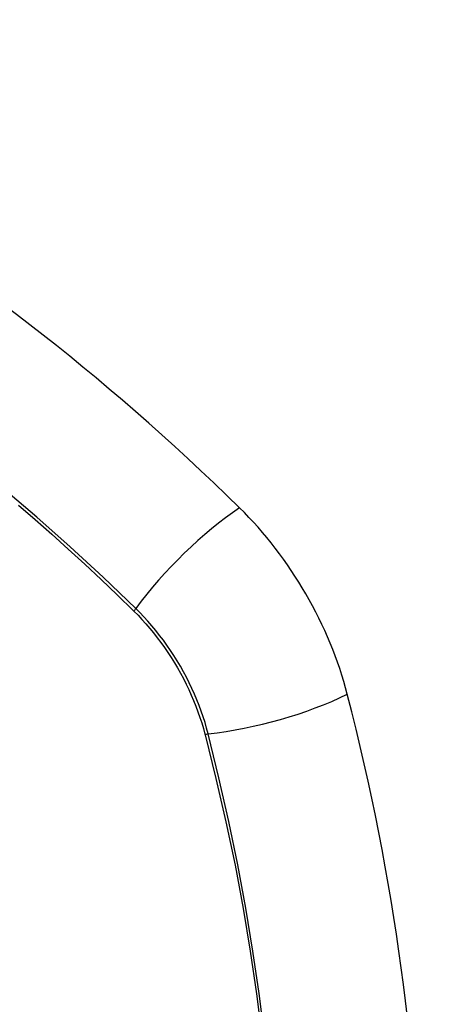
# Model space of a CAD drawing. Header units: inches. Extents: x 338.7 to 398.8, y 125.2 to 189.8.
# Tile 75 of 95: x 365.37 to 365.673, y 172.866 to 173.57. Entities that reach past the tile are written whole.
import ezdxf

# ---------------------------------------------------------------- set-up
doc = ezdxf.new("R2010")
doc.units = ezdxf.units.IN
doc.header["$MEASUREMENT"] = 0
doc.layers.add('Visible Edges(ANSI)', color=7, linetype='Continuous', lineweight=25)
doc.layers.add('Visible Tangent Edges(ANSI)', color=7, linetype='Continuous', lineweight=25)

msp = doc.modelspace()

# ---------------------------------------------------------------- linework, layer by layer
at = {"layer": 'Visible Edges(ANSI)'}
for centre, major_axis, start_param, end_param in [((365.22431, 172.39272), (-0.64835, 1.12588), 5.16346, 5.835982), ((365.4861, 173.10792), (0.08841, -0.15353), 1.123593, 2.021867), ((364.73713, 173.23654), (-0.64835, 1.12588), 3.592663, 4.265186)]:
    msp.add_ellipse(centre, major_axis=major_axis, ratio=0.578093, start_param=start_param, end_param=end_param, dxfattribs=at)
at = {"layer": 'Visible Tangent Edges(ANSI)'}
for p, q in [((365.45157, 173.14733), (365.4519, 173.147)), ((365.50263, 173.05913), (365.50275, 173.05867))]:
    msp.add_line(p, q, dxfattribs=at)
at = {"layer": 'Visible Tangent Edges(ANSI)', "flags": 128}
for points in [[(365.45315, 173.14894), (365.42986, 173.17127), (365.40632, 173.19301), (365.38255, 173.21413), (365.35859, 173.2346)], [(365.36945, 173.22279), (365.38135, 173.21248), (365.3932, 173.202), (365.40499, 173.19137), (365.41673, 173.18058), (365.4284, 173.16965), (365.43995, 173.15862), (365.45157, 173.14733)], [(365.4519, 173.147), (365.45479, 173.14407), (365.45764, 173.14105), (365.46045, 173.13793), (365.4632, 173.13472), (365.4659, 173.13143), (365.46855, 173.12805), (365.47113, 173.12461), (365.47364, 173.12109), (365.47609, 173.1175), (365.47847, 173.11385), (365.48077, 173.11015), (365.48299, 173.10639), (365.48514, 173.10258), (365.48719, 173.09874), (365.48917, 173.09485), (365.49105, 173.09094), (365.49284, 173.087), (365.49454, 173.08304), (365.49614, 173.07906), (365.49764, 173.07507), (365.49905, 173.07108), (365.50035, 173.06709), (365.50154, 173.0631), (365.50263, 173.05913)], [(365.50493, 173.05924), (365.50385, 173.0633), (365.50267, 173.06737), (365.50137, 173.07145), (365.49996, 173.07554), (365.49844, 173.07962), (365.49682, 173.08369), (365.4951, 173.08774), (365.49328, 173.09177), (365.49136, 173.09578), (365.48935, 173.09975), (365.48725, 173.10369), (365.48506, 173.10758), (365.48278, 173.11143), (365.48043, 173.11521), (365.47799, 173.11894), (365.47548, 173.1226), (365.4729, 173.12619), (365.47025, 173.12971), (365.46753, 173.13314), (365.46476, 173.13649), (365.46193, 173.13975), (365.45905, 173.14292), (365.45612, 173.14598), (365.45315, 173.14894)], [(365.50275, 173.05867), (365.51052, 173.02739), (365.51765, 172.99624), (365.52411, 172.96525), (365.52992, 172.93443), (365.53506, 172.90381), (365.53952, 172.87343), (365.54331, 172.8433)], [(365.54512, 172.84328), (365.54138, 172.87349), (365.53696, 172.90395), (365.53188, 172.93464), (365.52613, 172.96554), (365.51972, 172.99662), (365.51265, 173.02787), (365.50493, 173.05924)]]:
    msp.add_lwpolyline(points, dxfattribs=at)
at = {"layer": 'Visible Tangent Edges(ANSI)'}
for centre, major_axis, ratio, start_param, end_param in [((365.11857, 172.8951), (-0.17285, 0.30015), 0.578093, 5.049711, 10.658253), ((365.51168, 173.15292), (-0.08267, -0.08436), 0.355706, 4.184098, 5.092458), ((365.45802, 173.14927), (-0.00685, -0.00707), 0.357498, 5.09062, 5.354327), ((365.53781, 173.10766), (-0.11438, -0.02945), 0.352863, 1.189822, 2.098181), ((365.50767, 173.06328), (-0.00954, -0.00241), 0.354661, 0.927935, 1.191642)]:
    msp.add_ellipse(centre, major_axis=major_axis, ratio=ratio, start_param=start_param, end_param=end_param, dxfattribs=at)
msp.add_ellipse((365.11916, 172.89544), major_axis=(0.17078, -0.29656), ratio=0.578093, dxfattribs=at)

doc.saveas('drawing.dxf')
